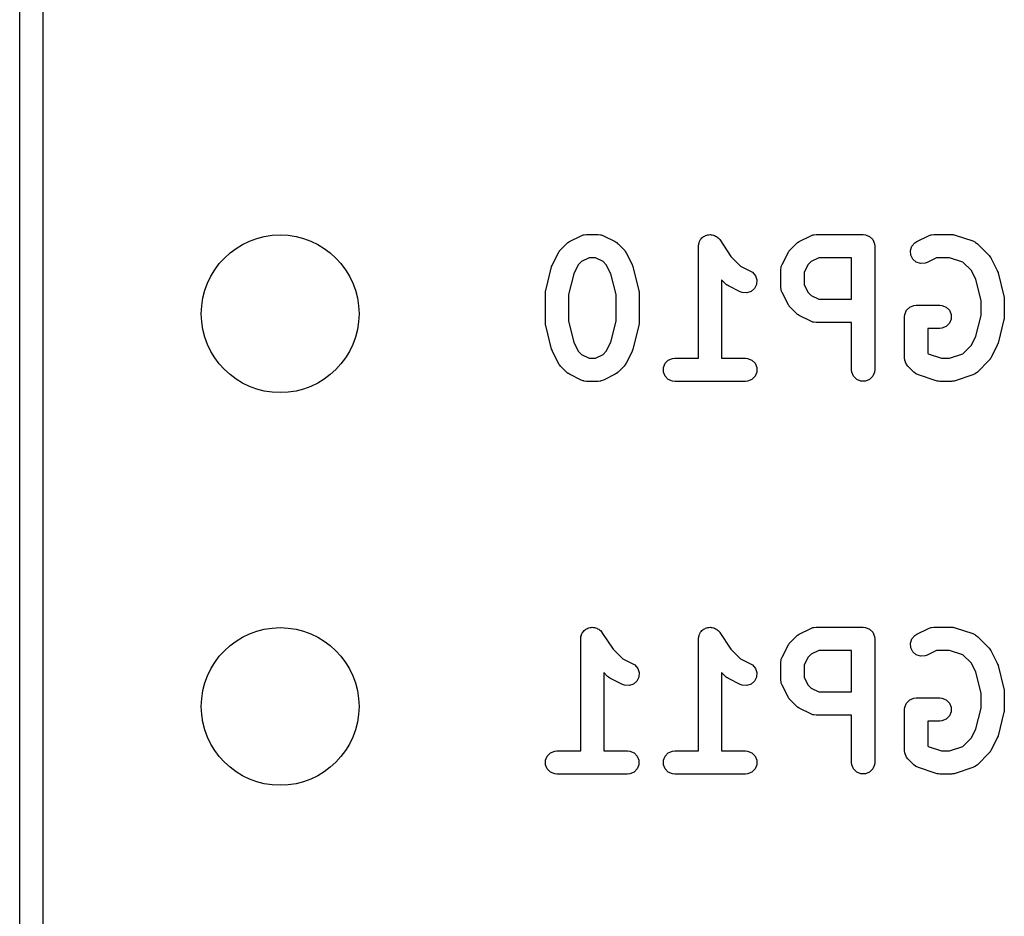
# Model space of a CAD drawing. Extents: x 101 to 222, y -128 to -44.
# Tile 10 of 23: x 198.82 to 205.19, y -88.61 to -82.81. Entities that reach past the tile are written whole.
import ezdxf

# ---------------------------------------------------------------- set-up
doc = ezdxf.new("R2010")
doc.units = 0
doc.layers.add('BLACK', color=7, linetype='CONTINUOUS')

msp = doc.modelspace()

# ---------------------------------------------------------------- linework, layer by layer
at = {"layer": 'BLACK', "linetype": 'CONTINUOUS'}
for p, q in [((198.81625, -101.32375), (198.81625, -50.32375)), ((198.96625, -50.39875), (198.96625, -101.24875)), ((202.448661, -84.208963), (202.462393, -84.203708)), ((202.462393, -84.203708), (202.46508, -84.203517)), ((202.46508, -84.203517), (202.46757, -84.202486)), ((202.46757, -84.202486), (202.482202, -84.201045)), ((202.482202, -84.201045), (202.558392, -84.201045)), ((202.558392, -84.201045), (202.573024, -84.202486)), ((202.573024, -84.202486), (202.575513, -84.203517)), ((202.575513, -84.203517), (202.578201, -84.203708)), ((202.578201, -84.203708), (202.591933, -84.208963)), ((203.260781, -84.205297), (203.26757, -84.202486)), ((203.26757, -84.202486), (203.274996, -84.202486)), ((203.274996, -84.202486), (203.28228, -84.201045)), ((203.28228, -84.201045), (203.289485, -84.202486)), ((203.289485, -84.202486), (203.296834, -84.202486)), ((203.296834, -84.202486), (203.303694, -84.205327)), ((203.934375, -84.208963), (203.948107, -84.203708)), ((203.948107, -84.203708), (203.950794, -84.203517)), ((203.950794, -84.203517), (203.953284, -84.202486)), ((203.953284, -84.202486), (203.967916, -84.201045)), ((203.967916, -84.201045), (204.272678, -84.201045)), ((204.272678, -84.201045), (204.28731, -84.202486)), ((204.28731, -84.202486), (204.314346, -84.213685)), ((204.69628, -84.208963), (204.710012, -84.203708)), ((204.710012, -84.203708), (204.712699, -84.203517)), ((204.712699, -84.203517), (204.715189, -84.202486)), ((204.715189, -84.202486), (204.729821, -84.201045)), ((204.729821, -84.201045), (204.844107, -84.201045)), ((204.844107, -84.201045), (204.851512, -84.201774)), ((204.851512, -84.201774), (204.853487, -84.201634)), ((204.853487, -84.201634), (204.856084, -84.202224)), ((204.856084, -84.202224), (204.858739, -84.202486)), ((204.858739, -84.202486), (204.86057, -84.203244)), ((204.86057, -84.203244), (204.867824, -84.204894)), ((204.867824, -84.204894), (204.98211, -84.242989)), ((202.314883, -84.299202), (202.352978, -84.261107)), ((202.352978, -84.261107), (202.358727, -84.256388)), ((202.358727, -84.256388), (202.360027, -84.25489)), ((202.360027, -84.25489), (202.362286, -84.253468)), ((202.362286, -84.253468), (202.364343, -84.25178)), ((202.364343, -84.25178), (202.36617, -84.251022)), ((202.36617, -84.251022), (202.37247, -84.247058)), ((202.37247, -84.247058), (202.448661, -84.208963)), ((202.591933, -84.208963), (202.668124, -84.247058)), ((202.668124, -84.247058), (202.674423, -84.251022)), ((202.674423, -84.251022), (202.676251, -84.25178)), ((202.676251, -84.25178), (202.678307, -84.253468)), ((202.678307, -84.253468), (202.680567, -84.25489)), ((202.680567, -84.25489), (202.681866, -84.256388)), ((202.681866, -84.256388), (202.687616, -84.261107)), ((202.687616, -84.261107), (202.725711, -84.299202)), ((203.207217, -84.275891), (203.208643, -84.261413)), ((203.208643, -84.261413), (203.211484, -84.254552)), ((203.211484, -84.254552), (203.212941, -84.247272)), ((203.212941, -84.247272), (203.217029, -84.241166)), ((203.217029, -84.241166), (203.219842, -84.234377)), ((203.219842, -84.234377), (203.225092, -84.229126)), ((203.225092, -84.229126), (203.229224, -84.222957)), ((203.229224, -84.222957), (203.235338, -84.21888)), ((203.235338, -84.21888), (203.240534, -84.213685)), ((203.240534, -84.213685), (203.247394, -84.210843)), ((203.247394, -84.210843), (203.253573, -84.206724)), ((203.253573, -84.206724), (203.260781, -84.205297)), ((203.303694, -84.205327), (203.310975, -84.206784)), ((203.310975, -84.206784), (203.31708, -84.210872)), ((203.31708, -84.210872), (203.32387, -84.213685)), ((203.32387, -84.213685), (203.32912, -84.218935)), ((203.32912, -84.218935), (203.33529, -84.223067)), ((203.33529, -84.223067), (203.34451, -84.234325)), ((203.34451, -84.234325), (203.344562, -84.234377)), ((203.344562, -84.234377), (203.344571, -84.234399)), ((203.344571, -84.234399), (203.344606, -84.234442)), ((203.344606, -84.234442), (203.416678, -84.34255)), ((203.800598, -84.299202), (203.838693, -84.261107)), ((203.838693, -84.261107), (203.844442, -84.256388)), ((203.844442, -84.256388), (203.845742, -84.25489)), ((203.845742, -84.25489), (203.848001, -84.253468)), ((203.848001, -84.253468), (203.850058, -84.25178)), ((203.850058, -84.25178), (203.851885, -84.251022)), ((203.851885, -84.251022), (203.858185, -84.247058)), ((203.858185, -84.247058), (203.934375, -84.208963)), ((204.314346, -84.213685), (204.335038, -84.234377)), ((204.335038, -84.234377), (204.346237, -84.261413)), ((204.346237, -84.261413), (204.347678, -84.276045)), ((204.588474, -84.276998), (204.607647, -84.25489)), ((204.607647, -84.25489), (204.62009, -84.247058)), ((204.62009, -84.247058), (204.69628, -84.208963)), ((204.98211, -84.242989), (204.995535, -84.248983)), ((204.995535, -84.248983), (204.99757, -84.250748)), ((204.99757, -84.250748), (205.000061, -84.25178)), ((205.000061, -84.25178), (205.011426, -84.261107)), ((205.011426, -84.261107), (205.087616, -84.337297)), ((202.262739, -84.394885), (202.300834, -84.318694)), ((202.300834, -84.318694), (202.304798, -84.312394)), ((202.304798, -84.312394), (202.305556, -84.310567)), ((202.305556, -84.310567), (202.307244, -84.30851)), ((202.307244, -84.30851), (202.308666, -84.306251)), ((202.308666, -84.306251), (202.310164, -84.304951)), ((202.310164, -84.304951), (202.314883, -84.299202)), ((202.725711, -84.299202), (202.730429, -84.304951)), ((202.730429, -84.304951), (202.731928, -84.306251)), ((202.731928, -84.306251), (202.733349, -84.30851)), ((202.733349, -84.30851), (202.735038, -84.310567)), ((202.735038, -84.310567), (202.735795, -84.312394)), ((202.735795, -84.312394), (202.73976, -84.318694)), ((202.73976, -84.318694), (202.777855, -84.394885)), ((203.207202, -84.275967), (203.207217, -84.275891)), ((203.207207, -84.275992), (203.207202, -84.275967)), ((203.207202, -84.276045), (203.207207, -84.275992)), ((203.207202, -85.001045), (203.207202, -84.276045)), ((203.748453, -84.394885), (203.786549, -84.318694)), ((203.786549, -84.318694), (203.790512, -84.312397)), ((203.790512, -84.312397), (203.791271, -84.310567)), ((203.791271, -84.310567), (203.792962, -84.308505)), ((203.792962, -84.308505), (203.794382, -84.306251)), ((203.794382, -84.306251), (203.795877, -84.304954)), ((203.795877, -84.304954), (203.800598, -84.299202)), ((204.347678, -84.276045), (204.347678, -85.076045)), ((204.57922, -84.304759), (204.588474, -84.276998)), ((204.581294, -84.333949), (204.57922, -84.304759)), ((202.262007, -84.39639), (202.262329, -84.395954)), ((202.262329, -84.395954), (202.262739, -84.394885)), ((202.450437, -84.375779), (202.429555, -84.396661)), ((202.499907, -84.351045), (202.450437, -84.375779)), ((202.540687, -84.351045), (202.499907, -84.351045)), ((202.590156, -84.375779), (202.540687, -84.351045)), ((202.611038, -84.396661), (202.590156, -84.375779)), ((202.777855, -84.394885), (202.778264, -84.395954)), ((202.778264, -84.395954), (202.778587, -84.39639)), ((203.416678, -84.34255), (203.47901, -84.404881)), ((203.743198, -84.408616), (203.748453, -84.394885)), ((203.936153, -84.375779), (203.91527, -84.396661)), ((203.985621, -84.351045), (203.936153, -84.375779)), ((204.197678, -84.351045), (203.985621, -84.351045)), ((204.197678, -84.620092), (204.197678, -84.351045)), ((204.594381, -84.360124), (204.581294, -84.333949)), ((204.616489, -84.379297), (204.594381, -84.360124)), ((204.64425, -84.388551), (204.616489, -84.379297)), ((204.67344, -84.386477), (204.64425, -84.388551)), ((204.687172, -84.381222), (204.67344, -84.386477)), ((204.747526, -84.351045), (204.687172, -84.381222)), ((204.831937, -84.351045), (204.747526, -84.351045)), ((204.917879, -84.379692), (204.831937, -84.351045)), ((204.972943, -84.434756), (204.917879, -84.379692)), ((205.087616, -84.337297), (205.092336, -84.343047)), ((205.092336, -84.343047), (205.093833, -84.344346)), ((205.093833, -84.344346), (205.095252, -84.3466)), ((205.095252, -84.3466), (205.096944, -84.348662)), ((205.096944, -84.348662), (205.097702, -84.350494)), ((205.097702, -84.350494), (205.101665, -84.356789)), ((205.101665, -84.356789), (205.13976, -84.43298)), ((202.218965, -84.562617), (202.25706, -84.410236)), ((202.25706, -84.410236), (202.257445, -84.409156)), ((202.257445, -84.409156), (202.257484, -84.408617)), ((202.257484, -84.408617), (202.259811, -84.402535)), ((202.259811, -84.402535), (202.262007, -84.39639)), ((202.400585, -84.454601), (202.366726, -84.59004)), ((202.429555, -84.396661), (202.400585, -84.454601)), ((202.640008, -84.4546), (202.611038, -84.396661)), ((202.673869, -84.590042), (202.640008, -84.4546)), ((202.778587, -84.39639), (202.780785, -84.402541)), ((202.780785, -84.402541), (202.78311, -84.408617)), ((202.78311, -84.408617), (202.783148, -84.409155)), ((202.783148, -84.409155), (202.783534, -84.410235)), ((202.783534, -84.410235), (202.82163, -84.562617)), ((203.47901, -84.404881), (203.544315, -84.437534)), ((203.544315, -84.437534), (203.556758, -84.445366)), ((203.556758, -84.445366), (203.575931, -84.467474)), ((203.740535, -84.428426), (203.741976, -84.413794)), ((203.740535, -84.542711), (203.740535, -84.428426)), ((203.741976, -84.413794), (203.743006, -84.411305)), ((203.743006, -84.411305), (203.743198, -84.408616)), ((203.91527, -84.396661), (203.890535, -84.446131)), ((203.890535, -84.446131), (203.890535, -84.525005)), ((205.001913, -84.492695), (204.972943, -84.434756)), ((205.13976, -84.43298), (205.140169, -84.434049)), ((205.140169, -84.434049), (205.140492, -84.434485)), ((205.140492, -84.434485), (205.14269, -84.440636)), ((205.14269, -84.440636), (205.145015, -84.446712)), ((205.145015, -84.446712), (205.145053, -84.44725)), ((205.145053, -84.44725), (205.145439, -84.44833)), ((205.145439, -84.44833), (205.183535, -84.600712)), ((203.38155, -84.519554), (203.357202, -84.495205)), ((203.357202, -84.495205), (203.357202, -85.001045)), ((203.387299, -84.524272), (203.38155, -84.519554)), ((203.575931, -84.467474), (203.585185, -84.495235)), ((203.585185, -84.495235), (203.583111, -84.524425)), ((205.035774, -84.628137), (205.001913, -84.492695)), ((202.216726, -84.580807), (202.216977, -84.578253)), ((202.216726, -84.771283), (202.216726, -84.580807)), ((202.216815, -84.577162), (202.217623, -84.571689)), ((202.216977, -84.578253), (202.216815, -84.577162)), ((202.217623, -84.571689), (202.218167, -84.566175)), ((202.218167, -84.566175), (202.21859, -84.565153)), ((202.21859, -84.565153), (202.218965, -84.562617)), ((202.82163, -84.562617), (202.822005, -84.565153)), ((202.822005, -84.565153), (202.822428, -84.566175)), ((202.822428, -84.566175), (202.82297, -84.571687)), ((202.82297, -84.571687), (202.82378, -84.577161)), ((202.82378, -84.577161), (202.823617, -84.578253)), ((202.823617, -84.578253), (202.823869, -84.580807)), ((202.823869, -84.580807), (202.823869, -84.771283)), ((203.388599, -84.525771), (203.387299, -84.524272)), ((203.390858, -84.527192), (203.388599, -84.525771)), ((203.392915, -84.528881), (203.390858, -84.527192)), ((203.394742, -84.529638), (203.392915, -84.528881)), ((203.401042, -84.533603), (203.394742, -84.529638)), ((203.477233, -84.571698), (203.401042, -84.533603)), ((203.490965, -84.576953), (203.477233, -84.571698)), ((203.520155, -84.579027), (203.490965, -84.576953)), ((203.547916, -84.569773), (203.520155, -84.579027)), ((203.570024, -84.5506), (203.547916, -84.569773)), ((203.583111, -84.524425), (203.570024, -84.5506)), ((203.741976, -84.557343), (203.740535, -84.542711)), ((203.743006, -84.559831), (203.741976, -84.557343)), ((203.743198, -84.562521), (203.743006, -84.559831)), ((203.748453, -84.576252), (203.743198, -84.562521)), ((203.786549, -84.652443), (203.748453, -84.576252)), ((203.890535, -84.525005), (203.91527, -84.574475)), ((203.91527, -84.574475), (203.936153, -84.595358)), ((202.366726, -84.59004), (202.366726, -84.762049)), ((202.673869, -84.762047), (202.673869, -84.590042)), ((203.936153, -84.595358), (203.985621, -84.620092)), ((203.985621, -84.620092), (204.197678, -84.620092)), ((205.035774, -84.723952), (205.035774, -84.628137)), ((205.183535, -84.600712), (205.18391, -84.603248)), ((205.18391, -84.603248), (205.184333, -84.60427)), ((205.184333, -84.60427), (205.184875, -84.609782)), ((205.184875, -84.609782), (205.185685, -84.615256)), ((205.185685, -84.615256), (205.185522, -84.616348)), ((205.185522, -84.616348), (205.185774, -84.618902)), ((205.185774, -84.618902), (205.185774, -84.733188)), ((203.790512, -84.658739), (203.786549, -84.652443)), ((203.791271, -84.66057), (203.790512, -84.658739)), ((203.792962, -84.662631), (203.791271, -84.66057)), ((203.794382, -84.664886), (203.792962, -84.662631)), ((203.795877, -84.666182), (203.794382, -84.664886)), ((203.800598, -84.671935), (203.795877, -84.666182)), ((203.838693, -84.71003), (203.800598, -84.671935)), ((203.844442, -84.714748), (203.838693, -84.71003)), ((204.541976, -84.718556), (204.553175, -84.69152)), ((204.553175, -84.69152), (204.573867, -84.670828)), ((204.573867, -84.670828), (204.600903, -84.659629)), ((204.600903, -84.659629), (204.615535, -84.658188)), ((204.615535, -84.658188), (204.767916, -84.658188)), ((204.767916, -84.658188), (204.782548, -84.659629)), ((204.782548, -84.659629), (204.809584, -84.670828)), ((204.809584, -84.670828), (204.830276, -84.69152)), ((204.830276, -84.69152), (204.841475, -84.718556)), ((202.216977, -84.773836), (202.216726, -84.771283)), ((202.216815, -84.774928), (202.216977, -84.773836)), ((202.217623, -84.7804), (202.216815, -84.774928)), ((202.366726, -84.762049), (202.400585, -84.897488)), ((202.640008, -84.897488), (202.673869, -84.762047)), ((202.82378, -84.774929), (202.82297, -84.780402)), ((202.823869, -84.771283), (202.823617, -84.773836)), ((202.823617, -84.773836), (202.82378, -84.774929)), ((203.845742, -84.716247), (203.844442, -84.714748)), ((203.848001, -84.717668), (203.845742, -84.716247)), ((203.850058, -84.719357), (203.848001, -84.717668)), ((203.851885, -84.720114), (203.850058, -84.719357)), ((203.858185, -84.724079), (203.851885, -84.720114)), ((203.934375, -84.762174), (203.858185, -84.724079)), ((203.948107, -84.767429), (203.934375, -84.762174)), ((203.950794, -84.767619), (203.948107, -84.767429)), ((203.953284, -84.768651), (203.950794, -84.767619)), ((203.967916, -84.770092), (203.953284, -84.768651)), ((204.197678, -84.770092), (203.967916, -84.770092)), ((204.197678, -85.076045), (204.197678, -84.770092)), ((204.540535, -84.733188), (204.541976, -84.718556)), ((204.540535, -84.999854), (204.540535, -84.733188)), ((204.830276, -84.774856), (204.809584, -84.795548)), ((204.841475, -84.74782), (204.830276, -84.774856)), ((204.841475, -84.718556), (204.841475, -84.74782)), ((205.001913, -84.859393), (205.035774, -84.723952)), ((205.183535, -84.751378), (205.145439, -84.90376)), ((205.18391, -84.748841), (205.183535, -84.751378)), ((205.184333, -84.74782), (205.18391, -84.748841)), ((205.184875, -84.742307), (205.184333, -84.74782)), ((205.185685, -84.736834), (205.184875, -84.742307)), ((205.185774, -84.733188), (205.185522, -84.735741)), ((205.185522, -84.735741), (205.185685, -84.736834)), ((202.218167, -84.785915), (202.217623, -84.7804)), ((202.21859, -84.786936), (202.218167, -84.785915)), ((202.218965, -84.789473), (202.21859, -84.786936)), ((202.25706, -84.941854), (202.218965, -84.789473)), ((202.82163, -84.789473), (202.783534, -84.941855)), ((202.822005, -84.786936), (202.82163, -84.789473)), ((202.822428, -84.785915), (202.822005, -84.786936)), ((202.82297, -84.780402), (202.822428, -84.785915)), ((204.767916, -84.808188), (204.690535, -84.808188)), ((204.690535, -84.808188), (204.690535, -84.968788)), ((204.782548, -84.806747), (204.767916, -84.808188)), ((204.809584, -84.795548), (204.782548, -84.806747)), ((202.400585, -84.897488), (202.429555, -84.955427)), ((202.611038, -84.955427), (202.640008, -84.897488)), ((204.972943, -84.917332), (205.001913, -84.859393)), ((205.145015, -84.905378), (205.14269, -84.911453)), ((205.145053, -84.904839), (205.145015, -84.905378)), ((205.145439, -84.90376), (205.145053, -84.904839)), ((202.257445, -84.942933), (202.25706, -84.941854)), ((202.257484, -84.943473), (202.257445, -84.942933)), ((202.259811, -84.949554), (202.257484, -84.943473)), ((202.262007, -84.9557), (202.259811, -84.949554)), ((202.262329, -84.956135), (202.262007, -84.9557)), ((202.262739, -84.957205), (202.262329, -84.956135)), ((202.300834, -85.033395), (202.262739, -84.957205)), ((202.429555, -84.955427), (202.450438, -84.976311)), ((202.590155, -84.976311), (202.611038, -84.955427)), ((202.777855, -84.957205), (202.73976, -85.033395)), ((202.778264, -84.956135), (202.777855, -84.957205)), ((202.778587, -84.9557), (202.778264, -84.956135)), ((202.780785, -84.949548), (202.778587, -84.9557)), ((202.78311, -84.943473), (202.780785, -84.949548)), ((202.783148, -84.942934), (202.78311, -84.943473)), ((202.783534, -84.941855), (202.783148, -84.942934)), ((204.690535, -84.968788), (204.694145, -84.972398)), ((204.917878, -84.972398), (204.972943, -84.917332)), ((205.13976, -84.91911), (205.101665, -84.9953)), ((205.140169, -84.91804), (205.13976, -84.91911)), ((205.140492, -84.917605), (205.140169, -84.91804)), ((205.14269, -84.911453), (205.140492, -84.917605)), ((202.450438, -84.976311), (202.499907, -85.001045)), ((202.499907, -85.001045), (202.540687, -85.001045)), ((202.540687, -85.001045), (202.590155, -84.976311)), ((202.991271, -85.034377), (203.011963, -85.013685)), ((203.011963, -85.013685), (203.038999, -85.002486)), ((203.038999, -85.002486), (203.053631, -85.001045)), ((203.053631, -85.001045), (203.207202, -85.001045)), ((203.357202, -85.001045), (203.510774, -85.001045)), ((203.510774, -85.001045), (203.525406, -85.002486)), ((203.525406, -85.002486), (203.552442, -85.013685)), ((203.552442, -85.013685), (203.573134, -85.034377)), ((204.541976, -85.014486), (204.540535, -84.999854)), ((204.547125, -85.026916), (204.541976, -85.014486)), ((204.553175, -85.041522), (204.547125, -85.026916)), ((204.694145, -84.972398), (204.780086, -85.001045)), ((204.780086, -85.001045), (204.831937, -85.001045)), ((204.831937, -85.001045), (204.917878, -84.972398)), ((205.087617, -85.014791), (205.011426, -85.090983)), ((205.092334, -85.009042), (205.087617, -85.014791)), ((205.093833, -85.007743), (205.092334, -85.009042)), ((205.095254, -85.005484), (205.093833, -85.007743)), ((205.096944, -85.003426), (205.095254, -85.005484)), ((205.097701, -85.001596), (205.096944, -85.003426)), ((205.101665, -84.9953), (205.097701, -85.001596)), ((202.304797, -85.039691), (202.300834, -85.033395)), ((202.305555, -85.041521), (202.304797, -85.039691)), ((202.307244, -85.043579), (202.305555, -85.041521)), ((202.308666, -85.045838), (202.307244, -85.043579)), ((202.310164, -85.047137), (202.308666, -85.045838)), ((202.314882, -85.052886), (202.310164, -85.047137)), ((202.352977, -85.090982), (202.314882, -85.052886)), ((202.358728, -85.095702), (202.352977, -85.090982)), ((202.360027, -85.0972), (202.358728, -85.095702)), ((202.681867, -85.0957), (202.680567, -85.0972)), ((202.687617, -85.090982), (202.681867, -85.0957)), ((202.725712, -85.052886), (202.687617, -85.090982)), ((202.730429, -85.047137), (202.725712, -85.052886)), ((202.731928, -85.045838), (202.730429, -85.047137)), ((202.733349, -85.043579), (202.731928, -85.045838)), ((202.735039, -85.041521), (202.733349, -85.043579)), ((202.735796, -85.039691), (202.735039, -85.041521)), ((202.73976, -85.033395), (202.735796, -85.039691)), ((202.980072, -85.061413), (202.991271, -85.034377)), ((202.980072, -85.090677), (202.980072, -85.061413)), ((202.991271, -85.117713), (202.980072, -85.090677)), ((203.573134, -85.034377), (203.584333, -85.061413)), ((203.584333, -85.090677), (203.573134, -85.117713)), ((203.584333, -85.061413), (203.584333, -85.090677)), ((204.199119, -85.090677), (204.197678, -85.076045)), ((204.210318, -85.117713), (204.199119, -85.090677)), ((204.346237, -85.090677), (204.335038, -85.117713)), ((204.347678, -85.076045), (204.346237, -85.090677)), ((204.562502, -85.052887), (204.553175, -85.041522)), ((204.600598, -85.090983), (204.562502, -85.052887)), ((204.611963, -85.100311), (204.600598, -85.090983)), ((205.011426, -85.090983), (205.000061, -85.10031)), ((202.362282, -85.098619), (202.360027, -85.0972)), ((202.364342, -85.10031), (202.362282, -85.098619)), ((202.366172, -85.101068), (202.364342, -85.10031)), ((202.37247, -85.105032), (202.366172, -85.101068)), ((202.448661, -85.143127), (202.37247, -85.105032)), ((202.462393, -85.148382), (202.448661, -85.143127)), ((202.46508, -85.148572), (202.462393, -85.148382)), ((202.46757, -85.149604), (202.46508, -85.148572)), ((202.482202, -85.151045), (202.46757, -85.149604)), ((202.558392, -85.151045), (202.482202, -85.151045)), ((202.573024, -85.149604), (202.558392, -85.151045)), ((202.575513, -85.148572), (202.573024, -85.149604)), ((202.578201, -85.148382), (202.575513, -85.148572)), ((202.591933, -85.143127), (202.578201, -85.148382)), ((202.668124, -85.105032), (202.591933, -85.143127)), ((202.674423, -85.101067), (202.668124, -85.105032)), ((202.676251, -85.10031), (202.674423, -85.101067)), ((202.678307, -85.098622), (202.676251, -85.10031)), ((202.680567, -85.0972), (202.678307, -85.098622)), ((203.011963, -85.138405), (202.991271, -85.117713)), ((203.038999, -85.149604), (203.011963, -85.138405)), ((203.053631, -85.151045), (203.038999, -85.149604)), ((203.510774, -85.151045), (203.053631, -85.151045)), ((203.525406, -85.149604), (203.510774, -85.151045)), ((203.552442, -85.138405), (203.525406, -85.149604)), ((203.573134, -85.117713), (203.552442, -85.138405)), ((204.23101, -85.138405), (204.210318, -85.117713)), ((204.258046, -85.149604), (204.23101, -85.138405)), ((204.28731, -85.149604), (204.258046, -85.149604)), ((204.314346, -85.138405), (204.28731, -85.149604)), ((204.335038, -85.117713), (204.314346, -85.138405)), ((204.614453, -85.101342), (204.611963, -85.100311)), ((204.616488, -85.103107), (204.614453, -85.101342)), ((204.629914, -85.109101), (204.616488, -85.103107)), ((204.744199, -85.147196), (204.629914, -85.109101)), ((204.751452, -85.148845), (204.744199, -85.147196)), ((204.753284, -85.149604), (204.751452, -85.148845)), ((204.755938, -85.149865), (204.753284, -85.149604)), ((204.758536, -85.150456), (204.755938, -85.149865)), ((204.76051, -85.150315), (204.758536, -85.150456)), ((204.767916, -85.151045), (204.76051, -85.150315)), ((204.844107, -85.151045), (204.767916, -85.151045)), ((204.851512, -85.150315), (204.844107, -85.151045)), ((204.853487, -85.150456), (204.851512, -85.150315)), ((204.856084, -85.149865), (204.853487, -85.150456)), ((204.858739, -85.149604), (204.856084, -85.149865)), ((204.86057, -85.148845), (204.858739, -85.149604)), ((204.867824, -85.147196), (204.86057, -85.148845)), ((204.98211, -85.109101), (204.867824, -85.147196)), ((204.995535, -85.103107), (204.98211, -85.109101)), ((204.99757, -85.101341), (204.995535, -85.103107)), ((205.000061, -85.10031), (204.99757, -85.101341)), ((202.478629, -86.753685), (202.485489, -86.750843)), ((202.485489, -86.750843), (202.491668, -86.746724)), ((202.491668, -86.746724), (202.498876, -86.745297)), ((202.498876, -86.745297), (202.505665, -86.742486)), ((202.505665, -86.742486), (202.513091, -86.742486)), ((202.513091, -86.742486), (202.520375, -86.741045)), ((202.520375, -86.741045), (202.52758, -86.742486)), ((202.52758, -86.742486), (202.534929, -86.742486)), ((202.534929, -86.742486), (202.541789, -86.745327)), ((202.541789, -86.745327), (202.54907, -86.746784)), ((202.54907, -86.746784), (202.555175, -86.750872)), ((202.555175, -86.750872), (202.561965, -86.753685)), ((203.240534, -86.753685), (203.247394, -86.750843)), ((203.247394, -86.750843), (203.253573, -86.746724)), ((203.253573, -86.746724), (203.260781, -86.745297)), ((203.260781, -86.745297), (203.26757, -86.742486)), ((203.26757, -86.742486), (203.274996, -86.742486)), ((203.274996, -86.742486), (203.28228, -86.741045)), ((203.28228, -86.741045), (203.289485, -86.742486)), ((203.289485, -86.742486), (203.296834, -86.742486)), ((203.296834, -86.742486), (203.303694, -86.745327)), ((203.303694, -86.745327), (203.310975, -86.746784)), ((203.310975, -86.746784), (203.31708, -86.750872)), ((203.31708, -86.750872), (203.32387, -86.753685)), ((203.858185, -86.787058), (203.934375, -86.748963)), ((203.934375, -86.748963), (203.948107, -86.743708)), ((203.948107, -86.743708), (203.950794, -86.743517)), ((203.950794, -86.743517), (203.953284, -86.742486)), ((203.953284, -86.742486), (203.967916, -86.741045)), ((203.967916, -86.741045), (204.272678, -86.741045)), ((204.272678, -86.741045), (204.28731, -86.742486)), ((204.28731, -86.742486), (204.314346, -86.753685)), ((204.62009, -86.787058), (204.69628, -86.748963)), ((204.69628, -86.748963), (204.710012, -86.743708)), ((204.710012, -86.743708), (204.712699, -86.743517)), ((204.712699, -86.743517), (204.715189, -86.742486)), ((204.715189, -86.742486), (204.729821, -86.741045)), ((204.729821, -86.741045), (204.844107, -86.741045)), ((204.844107, -86.741045), (204.851512, -86.741774)), ((204.851512, -86.741774), (204.853487, -86.741634)), ((204.853487, -86.741634), (204.856084, -86.742224)), ((204.856084, -86.742224), (204.858739, -86.742486)), ((204.858739, -86.742486), (204.86057, -86.743244)), ((204.86057, -86.743244), (204.867824, -86.744894)), ((204.867824, -86.744894), (204.98211, -86.782989)), ((202.445297, -86.815967), (202.445312, -86.815891)), ((202.445302, -86.815992), (202.445297, -86.815967)), ((202.445297, -86.816045), (202.445302, -86.815992)), ((202.445297, -87.541045), (202.445297, -86.816045)), ((202.445312, -86.815891), (202.446738, -86.801413)), ((202.446738, -86.801413), (202.449579, -86.794552)), ((202.449579, -86.794552), (202.451036, -86.787272)), ((202.451036, -86.787272), (202.455124, -86.781166)), ((202.455124, -86.781166), (202.457937, -86.774377)), ((202.457937, -86.774377), (202.463187, -86.769126)), ((202.463187, -86.769126), (202.467319, -86.762957)), ((202.467319, -86.762957), (202.473433, -86.75888)), ((202.473433, -86.75888), (202.478629, -86.753685)), ((202.561965, -86.753685), (202.567215, -86.758935)), ((202.567215, -86.758935), (202.573385, -86.763067)), ((202.573385, -86.763067), (202.582605, -86.774325)), ((202.582605, -86.774325), (202.582657, -86.774377)), ((202.582657, -86.774377), (202.582666, -86.774399)), ((202.582666, -86.774399), (202.582701, -86.774442)), ((202.582701, -86.774442), (202.654773, -86.88255)), ((203.207202, -86.815967), (203.207217, -86.815891)), ((203.207207, -86.815992), (203.207202, -86.815967)), ((203.207202, -86.816045), (203.207207, -86.815992)), ((203.207202, -87.541045), (203.207202, -86.816045)), ((203.207217, -86.815891), (203.208643, -86.801413)), ((203.208643, -86.801413), (203.211484, -86.794552)), ((203.211484, -86.794552), (203.212941, -86.787272)), ((203.212941, -86.787272), (203.217029, -86.781166)), ((203.217029, -86.781166), (203.219842, -86.774377)), ((203.219842, -86.774377), (203.225092, -86.769126)), ((203.225092, -86.769126), (203.229224, -86.762957)), ((203.229224, -86.762957), (203.235338, -86.75888)), ((203.235338, -86.75888), (203.240534, -86.753685)), ((203.32387, -86.753685), (203.32912, -86.758935)), ((203.32912, -86.758935), (203.33529, -86.763067)), ((203.33529, -86.763067), (203.34451, -86.774325)), ((203.34451, -86.774325), (203.344562, -86.774377)), ((203.344562, -86.774377), (203.344571, -86.774399)), ((203.344571, -86.774399), (203.344606, -86.774442)), ((203.344606, -86.774442), (203.416678, -86.88255)), ((203.800598, -86.839202), (203.838693, -86.801107)), ((203.838693, -86.801107), (203.844442, -86.796388)), ((203.844442, -86.796388), (203.845742, -86.79489)), ((203.845742, -86.79489), (203.848001, -86.793468)), ((203.848001, -86.793468), (203.850058, -86.79178)), ((203.850058, -86.79178), (203.851885, -86.791022)), ((203.851885, -86.791022), (203.858185, -86.787058)), ((204.314346, -86.753685), (204.335038, -86.774377)), ((204.335038, -86.774377), (204.346237, -86.801413)), ((204.346237, -86.801413), (204.347678, -86.816045)), ((204.347678, -86.816045), (204.347678, -87.616045)), ((204.588474, -86.816998), (204.607647, -86.79489)), ((204.607647, -86.79489), (204.62009, -86.787058)), ((204.98211, -86.782989), (204.995535, -86.788983)), ((204.995535, -86.788983), (204.99757, -86.790748)), ((204.99757, -86.790748), (205.000061, -86.79178)), ((205.000061, -86.79178), (205.011426, -86.801107)), ((205.011426, -86.801107), (205.087616, -86.877297)), ((203.748453, -86.934885), (203.786549, -86.858694)), ((203.786549, -86.858694), (203.790512, -86.852397)), ((203.790512, -86.852397), (203.791271, -86.850567)), ((203.791271, -86.850567), (203.792962, -86.848505)), ((203.792962, -86.848505), (203.794382, -86.846251)), ((203.794382, -86.846251), (203.795877, -86.844954)), ((203.795877, -86.844954), (203.800598, -86.839202)), ((204.57922, -86.844759), (204.588474, -86.816998)), ((204.581294, -86.873949), (204.57922, -86.844759)), ((204.594381, -86.900124), (204.581294, -86.873949)), ((205.087616, -86.877297), (205.092336, -86.883047)), ((202.654773, -86.88255), (202.717105, -86.944881)), ((203.416678, -86.88255), (203.47901, -86.944881)), ((203.743198, -86.948616), (203.748453, -86.934885)), ((203.91527, -86.936661), (203.890535, -86.986131)), ((203.936153, -86.915779), (203.91527, -86.936661)), ((203.985621, -86.891045), (203.936153, -86.915779)), ((204.197678, -86.891045), (203.985621, -86.891045)), ((204.197678, -87.160092), (204.197678, -86.891045)), ((204.616489, -86.919297), (204.594381, -86.900124)), ((204.64425, -86.928551), (204.616489, -86.919297)), ((204.67344, -86.926477), (204.64425, -86.928551)), ((204.687172, -86.921222), (204.67344, -86.926477)), ((204.747526, -86.891045), (204.687172, -86.921222)), ((204.831937, -86.891045), (204.747526, -86.891045)), ((204.917879, -86.919692), (204.831937, -86.891045)), ((204.972943, -86.974756), (204.917879, -86.919692)), ((205.092336, -86.883047), (205.093833, -86.884346)), ((205.093833, -86.884346), (205.095252, -86.8866)), ((205.095252, -86.8866), (205.096944, -86.888662)), ((205.096944, -86.888662), (205.097702, -86.890494)), ((205.097702, -86.890494), (205.101665, -86.896789)), ((205.101665, -86.896789), (205.13976, -86.97298)), ((202.717105, -86.944881), (202.78241, -86.977534)), ((202.78241, -86.977534), (202.794853, -86.985366)), ((202.794853, -86.985366), (202.814026, -87.007474)), ((202.814026, -87.007474), (202.82328, -87.035235)), ((203.47901, -86.944881), (203.544315, -86.977534)), ((203.544315, -86.977534), (203.556758, -86.985366)), ((203.556758, -86.985366), (203.575931, -87.007474)), ((203.575931, -87.007474), (203.585185, -87.035235)), ((203.740535, -86.968426), (203.741976, -86.953794)), ((203.740535, -87.082711), (203.740535, -86.968426)), ((203.741976, -86.953794), (203.743006, -86.951305)), ((203.743006, -86.951305), (203.743198, -86.948616)), ((203.890535, -86.986131), (203.890535, -87.065005)), ((205.001913, -87.032695), (204.972943, -86.974756)), ((205.13976, -86.97298), (205.140169, -86.974049)), ((205.140169, -86.974049), (205.140492, -86.974485)), ((205.140492, -86.974485), (205.14269, -86.980636)), ((205.14269, -86.980636), (205.145015, -86.986712)), ((205.145015, -86.986712), (205.145053, -86.98725)), ((205.145053, -86.98725), (205.145439, -86.98833)), ((205.145439, -86.98833), (205.183535, -87.140712)), ((202.619645, -87.059554), (202.595297, -87.035205)), ((202.595297, -87.035205), (202.595297, -87.541045)), ((202.625394, -87.064272), (202.619645, -87.059554)), ((202.626694, -87.065771), (202.625394, -87.064272)), ((202.628953, -87.067192), (202.626694, -87.065771)), ((202.63101, -87.068881), (202.628953, -87.067192)), ((202.632837, -87.069638), (202.63101, -87.068881)), ((202.639137, -87.073603), (202.632837, -87.069638)), ((202.821206, -87.064425), (202.808119, -87.0906)), ((202.82328, -87.035235), (202.821206, -87.064425)), ((203.38155, -87.059554), (203.357202, -87.035205)), ((203.357202, -87.035205), (203.357202, -87.541045)), ((203.387299, -87.064272), (203.38155, -87.059554)), ((203.388599, -87.065771), (203.387299, -87.064272)), ((203.390858, -87.067192), (203.388599, -87.065771)), ((203.392915, -87.068881), (203.390858, -87.067192)), ((203.394742, -87.069638), (203.392915, -87.068881)), ((203.401042, -87.073603), (203.394742, -87.069638)), ((203.583111, -87.064425), (203.570024, -87.0906)), ((203.585185, -87.035235), (203.583111, -87.064425)), ((203.890535, -87.065005), (203.91527, -87.114475)), ((205.035774, -87.168137), (205.001913, -87.032695)), ((202.715328, -87.111698), (202.639137, -87.073603)), ((202.72906, -87.116953), (202.715328, -87.111698)), ((202.75825, -87.119027), (202.72906, -87.116953)), ((202.786011, -87.109773), (202.75825, -87.119027)), ((202.808119, -87.0906), (202.786011, -87.109773)), ((203.477233, -87.111698), (203.401042, -87.073603)), ((203.490965, -87.116953), (203.477233, -87.111698)), ((203.520155, -87.119027), (203.490965, -87.116953)), ((203.547916, -87.109773), (203.520155, -87.119027)), ((203.570024, -87.0906), (203.547916, -87.109773)), ((203.741976, -87.097343), (203.740535, -87.082711)), ((203.743006, -87.099831), (203.741976, -87.097343)), ((203.743198, -87.102521), (203.743006, -87.099831)), ((203.748453, -87.116252), (203.743198, -87.102521)), ((203.786549, -87.192443), (203.748453, -87.116252)), ((203.91527, -87.114475), (203.936153, -87.135358)), ((203.790512, -87.198739), (203.786549, -87.192443)), ((203.791271, -87.20057), (203.790512, -87.198739)), ((203.936153, -87.135358), (203.985621, -87.160092)), ((203.985621, -87.160092), (204.197678, -87.160092)), ((204.600903, -87.199629), (204.615535, -87.198188)), ((204.615535, -87.198188), (204.767916, -87.198188)), ((204.767916, -87.198188), (204.782548, -87.199629)), ((205.035774, -87.263952), (205.035774, -87.168137)), ((205.183535, -87.140712), (205.18391, -87.143248)), ((205.18391, -87.143248), (205.184333, -87.14427)), ((205.184333, -87.14427), (205.184875, -87.149782)), ((205.184875, -87.149782), (205.185685, -87.155256)), ((205.185685, -87.155256), (205.185522, -87.156348)), ((205.185522, -87.156348), (205.185774, -87.158902)), ((205.185774, -87.158902), (205.185774, -87.273188)), ((203.792962, -87.202631), (203.791271, -87.20057)), ((203.794382, -87.204886), (203.792962, -87.202631)), ((203.795877, -87.206182), (203.794382, -87.204886)), ((203.800598, -87.211935), (203.795877, -87.206182)), ((203.838693, -87.25003), (203.800598, -87.211935)), ((203.844442, -87.254748), (203.838693, -87.25003)), ((203.845742, -87.256247), (203.844442, -87.254748)), ((203.848001, -87.257668), (203.845742, -87.256247)), ((203.850058, -87.259357), (203.848001, -87.257668)), ((203.851885, -87.260114), (203.850058, -87.259357)), ((203.858185, -87.264079), (203.851885, -87.260114)), ((204.540535, -87.273188), (204.541976, -87.258556)), ((204.541976, -87.258556), (204.553175, -87.23152)), ((204.553175, -87.23152), (204.573867, -87.210828)), ((204.573867, -87.210828), (204.600903, -87.199629)), ((204.782548, -87.199629), (204.809584, -87.210828)), ((204.809584, -87.210828), (204.830276, -87.23152)), ((204.830276, -87.23152), (204.841475, -87.258556)), ((204.841475, -87.258556), (204.841475, -87.28782)), ((203.934375, -87.302174), (203.858185, -87.264079)), ((203.948107, -87.307429), (203.934375, -87.302174)), ((203.950794, -87.307619), (203.948107, -87.307429)), ((203.953284, -87.308651), (203.950794, -87.307619)), ((203.967916, -87.310092), (203.953284, -87.308651)), ((204.197678, -87.310092), (203.967916, -87.310092)), ((204.197678, -87.616045), (204.197678, -87.310092)), ((204.540535, -87.539854), (204.540535, -87.273188)), ((204.830276, -87.314856), (204.809584, -87.335548)), ((204.841475, -87.28782), (204.830276, -87.314856)), ((205.001913, -87.399393), (205.035774, -87.263952)), ((205.183535, -87.291378), (205.145439, -87.44376)), ((205.18391, -87.288841), (205.183535, -87.291378)), ((205.184333, -87.28782), (205.18391, -87.288841)), ((205.184875, -87.282307), (205.184333, -87.28782)), ((205.185685, -87.276834), (205.184875, -87.282307)), ((205.185774, -87.273188), (205.185522, -87.275741)), ((205.185522, -87.275741), (205.185685, -87.276834)), ((204.767916, -87.348188), (204.690535, -87.348188)), ((204.690535, -87.348188), (204.690535, -87.508788)), ((204.782548, -87.346747), (204.767916, -87.348188)), ((204.809584, -87.335548), (204.782548, -87.346747)), ((204.972943, -87.457332), (205.001913, -87.399393)), ((205.14269, -87.451453), (205.140492, -87.457605)), ((205.145015, -87.445378), (205.14269, -87.451453)), ((205.145053, -87.444839), (205.145015, -87.445378)), ((205.145439, -87.44376), (205.145053, -87.444839)), ((204.690535, -87.508788), (204.694145, -87.512398)), ((204.694145, -87.512398), (204.780086, -87.541045)), ((204.831937, -87.541045), (204.917878, -87.512398)), ((204.917878, -87.512398), (204.972943, -87.457332)), ((205.13976, -87.45911), (205.101665, -87.5353)), ((205.140169, -87.45804), (205.13976, -87.45911)), ((205.140492, -87.457605), (205.140169, -87.45804)), ((202.218167, -87.601413), (202.229366, -87.574377)), ((202.229366, -87.574377), (202.250058, -87.553685)), ((202.250058, -87.553685), (202.277094, -87.542486)), ((202.277094, -87.542486), (202.291726, -87.541045)), ((202.291726, -87.541045), (202.445297, -87.541045)), ((202.595297, -87.541045), (202.748869, -87.541045)), ((202.748869, -87.541045), (202.763501, -87.542486)), ((202.763501, -87.542486), (202.790537, -87.553685)), ((202.790537, -87.553685), (202.811229, -87.574377)), ((202.811229, -87.574377), (202.822428, -87.601413)), ((202.980072, -87.601413), (202.991271, -87.574377)), ((202.991271, -87.574377), (203.011963, -87.553685)), ((203.011963, -87.553685), (203.038999, -87.542486)), ((203.038999, -87.542486), (203.053631, -87.541045)), ((203.053631, -87.541045), (203.207202, -87.541045)), ((203.357202, -87.541045), (203.510774, -87.541045)), ((203.510774, -87.541045), (203.525406, -87.542486)), ((203.525406, -87.542486), (203.552442, -87.553685)), ((203.552442, -87.553685), (203.573134, -87.574377)), ((203.573134, -87.574377), (203.584333, -87.601413)), ((204.541976, -87.554486), (204.540535, -87.539854)), ((204.544678, -87.561009), (204.541976, -87.554486)), ((204.553175, -87.581522), (204.544678, -87.561009)), ((204.780086, -87.541045), (204.831937, -87.541045)), ((205.087617, -87.554791), (205.011426, -87.630983)), ((205.092334, -87.549042), (205.087617, -87.554791)), ((205.093833, -87.547743), (205.092334, -87.549042)), ((205.095254, -87.545484), (205.093833, -87.547743)), ((205.096944, -87.543426), (205.095254, -87.545484)), ((205.097701, -87.541596), (205.096944, -87.543426)), ((205.101665, -87.5353), (205.097701, -87.541596)), ((202.218167, -87.630677), (202.218167, -87.601413)), ((202.229366, -87.657713), (202.218167, -87.630677)), ((202.822428, -87.630677), (202.811229, -87.657713)), ((202.822428, -87.601413), (202.822428, -87.630677)), ((202.980072, -87.630677), (202.980072, -87.601413)), ((202.991271, -87.657713), (202.980072, -87.630677)), ((203.584333, -87.630677), (203.573134, -87.657713)), ((203.584333, -87.601413), (203.584333, -87.630677)), ((204.199119, -87.630677), (204.197678, -87.616045)), ((204.210318, -87.657713), (204.199119, -87.630677)), ((204.346237, -87.630677), (204.335038, -87.657713)), ((204.347678, -87.616045), (204.346237, -87.630677)), ((204.562502, -87.592887), (204.553175, -87.581522)), ((204.600598, -87.630983), (204.562502, -87.592887)), ((204.611963, -87.640311), (204.600598, -87.630983)), ((204.614453, -87.641342), (204.611963, -87.640311)), ((204.616488, -87.643107), (204.614453, -87.641342)), ((204.629914, -87.649101), (204.616488, -87.643107)), ((204.995535, -87.643107), (204.98211, -87.649101)), ((204.99757, -87.641341), (204.995535, -87.643107)), ((205.000061, -87.64031), (204.99757, -87.641341)), ((205.011426, -87.630983), (205.000061, -87.64031)), ((202.250058, -87.678405), (202.229366, -87.657713)), ((202.277094, -87.689604), (202.250058, -87.678405)), ((202.291726, -87.691045), (202.277094, -87.689604)), ((202.748869, -87.691045), (202.291726, -87.691045)), ((202.763501, -87.689604), (202.748869, -87.691045)), ((202.790537, -87.678405), (202.763501, -87.689604)), ((202.811229, -87.657713), (202.790537, -87.678405)), ((203.011963, -87.678405), (202.991271, -87.657713)), ((203.038999, -87.689604), (203.011963, -87.678405)), ((203.053631, -87.691045), (203.038999, -87.689604)), ((203.510774, -87.691045), (203.053631, -87.691045)), ((203.525406, -87.689604), (203.510774, -87.691045)), ((203.552442, -87.678405), (203.525406, -87.689604)), ((203.573134, -87.657713), (203.552442, -87.678405)), ((204.23101, -87.678405), (204.210318, -87.657713)), ((204.258046, -87.689604), (204.23101, -87.678405)), ((204.28731, -87.689604), (204.258046, -87.689604)), ((204.314346, -87.678405), (204.28731, -87.689604)), ((204.335038, -87.657713), (204.314346, -87.678405)), ((204.744199, -87.687196), (204.629914, -87.649101)), ((204.751452, -87.688845), (204.744199, -87.687196)), ((204.753284, -87.689604), (204.751452, -87.688845)), ((204.755938, -87.689865), (204.753284, -87.689604)), ((204.758536, -87.690456), (204.755938, -87.689865)), ((204.76051, -87.690315), (204.758536, -87.690456)), ((204.767916, -87.691045), (204.76051, -87.690315)), ((204.844107, -87.691045), (204.767916, -87.691045)), ((204.851512, -87.690315), (204.844107, -87.691045)), ((204.853487, -87.690456), (204.851512, -87.690315)), ((204.856084, -87.689865), (204.853487, -87.690456)), ((204.858739, -87.689604), (204.856084, -87.689865)), ((204.86057, -87.688845), (204.858739, -87.689604)), ((204.867824, -87.687196), (204.86057, -87.688845)), ((204.98211, -87.649101), (204.867824, -87.687196))]:
    msp.add_line(p, q, dxfattribs=at)
at = {"layer": 'BLACK'}
for centre in [(200.50125, -84.71375), (200.50125, -87.25375)]:
    msp.add_circle(centre, 0.51, dxfattribs=at)

doc.saveas('drawing.dxf')
